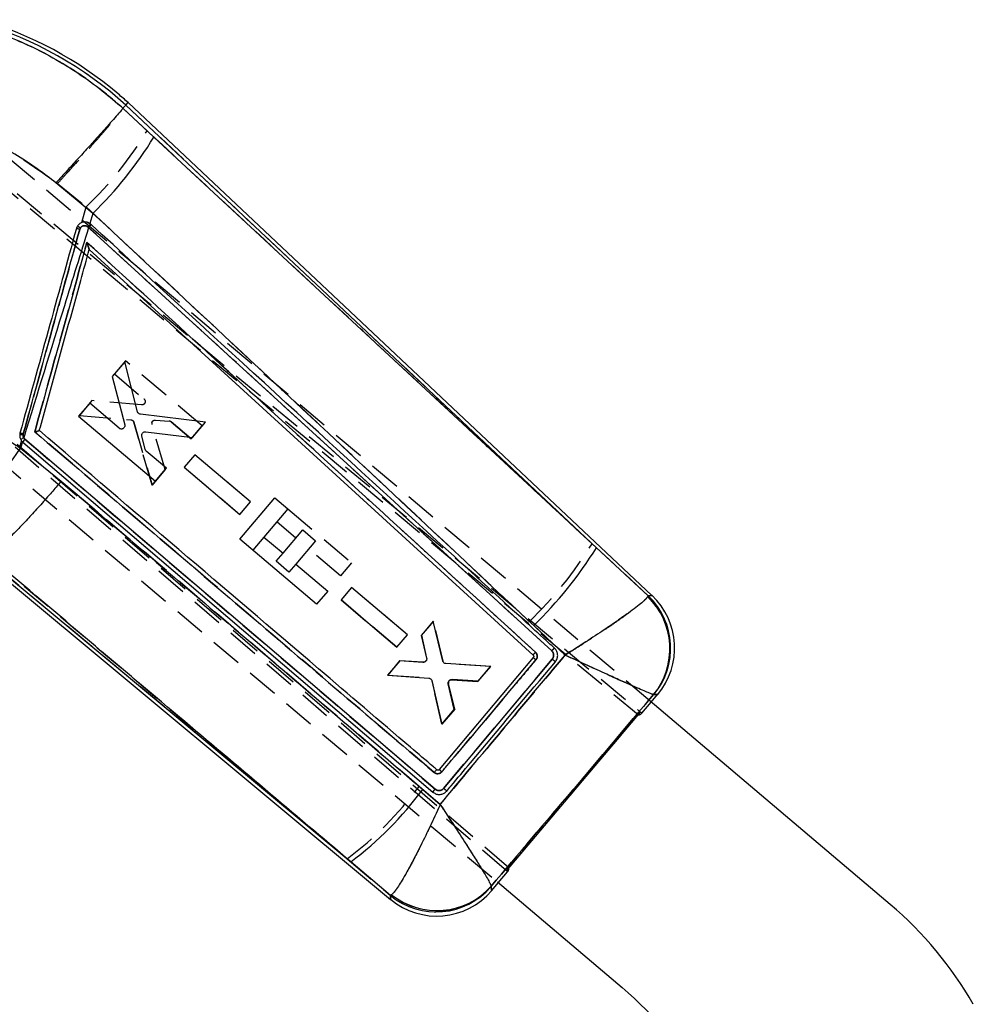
# Model space of a CAD drawing. Extents: x 56 to 617, y 36 to 436.
# Tile 31 of 31: x 533 to 591, y 317 to 376. Entities that reach past the tile are written whole.
import ezdxf

# ---------------------------------------------------------------- set-up
doc = ezdxf.new("R2010")
doc.units = 0
doc.header["$LTSCALE"] = 1.5
doc.linetypes.add('HIDDEN', pattern=[1.905, 1.27, -0.635])
doc.layers.get('0').update_dxf_attribs({"linetype": 'CONTINUOUS'})

msp = doc.modelspace()

# ---------------------------------------------------------------- linework, layer by layer
at = {"color": 7, "linetype": 'HIDDEN'}
for p, q in [((570.6714, 334.1034), (526.1896, 371.1181)), ((571.3943, 334.9266), (528.1602, 371.5237)), ((526.6901, 370.9696), (570.8144, 334.2751)), ((541.101, 369.269), (539.6453, 370.6257)), ((539.8185, 370.8132), (567.8859, 344.4123)), ((562.88, 324.899), (511.8761, 368.8158)), ((562.7343, 324.7296), (511.8441, 368.5755)), ((535.7064, 366.0967), (537.4356, 364.6867)), ((537.1744, 363.7425), (537.4356, 364.6867)), ((537.0849, 363.4191), (537.0429, 363.3282)), ((518.9534, 360.6472), (562.1875, 324.0501)), ((539.8028, 355.4143), (539.1372, 354.6282)), ((544.4229, 351.5042), (539.8028, 355.4143)), ((539.1372, 354.6282), (540.9117, 353.1264)), ((537.7798, 353.0249), (537.0203, 352.1278)), ((540.7595, 352.7612), (537.7798, 353.0249)), ((537.0203, 352.1278), (540.1139, 351.8756)), ((540.2957, 351.7275), (541.4047, 347.9392)), ((541.4047, 347.9392), (540.2957, 351.7275)), ((542.195, 348.8726), (541.385, 351.5836)), ((541.5993, 351.8512), (542.4281, 351.7911)), ((542.5465, 351.7428), (543.7573, 350.718)), ((543.7573, 350.718), (542.5465, 351.7428)), ((543.7573, 350.718), (544.4229, 351.5042)), ((533.6478, 351.0159), (533.6378, 350.9598)), ((533.4286, 350.2034), (533.5391, 350.6029)), ((543.967, 349.7694), (543.3307, 349.0179)), ((547.3267, 346.926), (543.967, 349.7694)), ((541.4047, 347.9392), (542.195, 348.8726)), ((542.195, 348.8726), (541.4047, 347.9392)), ((543.3307, 349.0179), (546.6903, 346.1744)), ((546.6903, 346.1744), (547.3267, 346.926)), ((549.5724, 346.5135), (553.4135, 343.262)), ((550.0571, 344.7537), (548.9068, 345.7273)), ((548.1328, 344.8129), (547.4678, 344.0274)), ((571.2714, 341.2732), (567.8859, 344.4123)), ((548.8728, 343.3545), (549.2832, 343.8394)), ((552.748, 342.4758), (550.8259, 344.1028)), ((553.1448, 325.4416), (531.3685, 343.5511)), ((549.6416, 342.7037), (548.8728, 343.3545)), ((550.0521, 343.1886), (549.6416, 342.7037)), ((553.4135, 343.262), (552.748, 342.4758)), ((553.4124, 341.7741), (552.776, 341.0225)), ((556.7721, 338.9306), (553.4124, 341.7741)), ((552.776, 341.0225), (556.1357, 338.179)), ((556.1357, 338.179), (552.776, 341.0225)), ((571.2714, 341.2732), (571.2482, 341.2288)), ((558.337, 339.7561), (557.6065, 338.8933)), ((558.9214, 337.339), (558.337, 339.7561)), ((564.116, 339.7313), (566.2659, 337.712)), ((556.1357, 338.179), (556.7721, 338.9306)), ((557.6065, 338.8933), (557.9225, 337.5221)), ((556.3024, 337.3528), (555.5868, 336.5077)), ((557.7083, 337.2676), (556.3024, 337.3528)), ((558.9528, 329.6828), (565.4933, 337.463)), ((561.784, 337.0157), (559.11, 337.181)), ((561.0396, 336.1364), (561.784, 337.0157)), ((555.5868, 336.5077), (558.0459, 336.3405)), ((558.2331, 336.1809), (558.8443, 333.5434)), ((558.8443, 333.5434), (558.2331, 336.1809)), ((559.4647, 336.2436), (561.0396, 336.1364)), ((561.0396, 336.1364), (559.4647, 336.2436)), ((559.6181, 334.4574), (559.2483, 335.987)), ((570.888, 334.2125), (571.4514, 334.8782)), ((571.5923, 335.3248), (571.6092, 335.3281)), ((558.8443, 333.5434), (559.6181, 334.4574)), ((559.6181, 334.4574), (558.8443, 333.5434)), ((562.88, 324.899), (570.6714, 334.1034)), ((558.7432, 328.7118), (557.4729, 329.8013)), ((553.1448, 325.4416), (555.7513, 323.2363)), ((562.2446, 324.0017), (562.8081, 324.6674)), ((561.8178, 323.7673), (561.8205, 323.795)), ((555.8208, 323.2816), (555.7513, 323.2363))]:
    msp.add_line(p, q, dxfattribs=at)
at = {"color": 7, "linetype": 'CONTINUOUS'}
for p, q in [((539.6449, 370.6254), (539.6448, 370.6253)), ((539.6448, 370.6253), (541.5095, 368.885)), ((539.8185, 370.8132), (539.6449, 370.6254)), ((539.8185, 370.8132), (539.9565, 370.9625)), ((568.1481, 344.1656), (539.8185, 370.8132)), ((571.4962, 341.2955), (539.9565, 370.9625)), ((541.5095, 368.885), (568.1481, 344.1656)), ((537.8419, 364.297), (535.6101, 366.1315)), ((537.8419, 364.297), (537.652, 363.6834)), ((537.5421, 363.4722), (537.5768, 363.4404)), ((537.5768, 363.4404), (565.4605, 337.9615)), ((537.7137, 363.6349), (537.652, 363.6834)), ((537.7487, 363.6029), (537.7137, 363.6349)), ((537.6197, 362.1238), (537.6191, 362.1243)), ((537.6197, 362.1238), (564.3436, 337.6974)), ((539.7609, 355.3656), (539.0016, 354.4683)), ((540.5206, 352.356), (539.7609, 355.3656)), ((539.0016, 354.4683), (539.7538, 351.5731)), ((537.6445, 352.8648), (536.9791, 352.0785)), ((539.4187, 351.3627), (537.6445, 352.8648)), ((536.9791, 352.0785), (541.5985, 348.1675)), ((544.6161, 351.733), (540.6966, 352.2012)), ((543.826, 350.7994), (544.6161, 351.733)), ((540.9861, 350.0875), (540.79, 350.895)), ((541.0185, 351.1506), (543.826, 350.7994)), ((533.5956, 350.5404), (533.4793, 350.1625)), ((533.5956, 350.5404), (533.6153, 350.5228)), ((533.6153, 350.5228), (558.3097, 329.4551)), ((533.7438, 350.7035), (533.6729, 350.7915)), ((558.4414, 329.6404), (533.7438, 350.7035)), ((533.4793, 350.1625), (535.9288, 348.1749)), ((542.2639, 348.9538), (541.0533, 349.9787)), ((543.9672, 349.7698), (543.331, 349.0181)), ((547.3264, 346.9258), (543.9672, 349.7698)), ((541.5985, 348.1675), (542.2639, 348.9538)), ((543.331, 349.0181), (546.6902, 346.1741)), ((546.6892, 344.6865), (548.7937, 347.1727)), ((546.6902, 346.1741), (547.3264, 346.9258)), ((548.7937, 347.1727), (549.5723, 346.5136)), ((549.5723, 346.5136), (548.1333, 344.8136)), ((549.2836, 343.8399), (550.468, 345.239)), ((550.468, 345.239), (551.2368, 344.5882)), ((551.309, 340.7759), (546.6892, 344.6865)), ((548.1333, 344.8136), (549.2836, 343.8399)), ((551.2368, 344.5882), (550.0525, 343.1891)), ((568.1481, 344.1656), (571.2682, 341.2729)), ((531.2378, 343.3954), (555.7619, 323.0007)), ((531.3685, 343.5511), (553.3654, 325.2582)), ((550.0525, 343.1891), (551.9745, 341.5621)), ((551.9745, 341.5621), (551.309, 340.7759)), ((553.4125, 341.7744), (552.7764, 341.0227)), ((556.7718, 338.9304), (553.4125, 341.7744)), ((552.7764, 341.0227), (556.1356, 338.1787)), ((571.2682, 341.2729), (571.2448, 341.228)), ((558.3295, 339.7478), (557.6141, 338.9025)), ((558.9005, 337.3501), (558.3295, 339.7478)), ((566.2638, 337.7104), (564.3776, 339.4816)), ((556.1356, 338.1787), (556.7718, 338.9304)), ((557.6141, 338.9025), (557.9304, 337.53)), ((556.3102, 337.3619), (555.5799, 336.4989)), ((557.7148, 337.2766), (556.3102, 337.3619)), ((564.3522, 337.5557), (558.6896, 330.8164)), ((565.4931, 337.4629), (558.9526, 329.6826)), ((564.3436, 337.6974), (564.3433, 337.6976)), ((561.791, 337.0245), (559.0888, 337.1918)), ((561.0173, 336.1104), (561.791, 337.0245)), ((555.5799, 336.4989), (558.0603, 336.3217)), ((558.2473, 336.1618), (558.8519, 333.5518)), ((559.4477, 336.2226), (561.0173, 336.1104)), ((559.5961, 334.4311), (559.2304, 335.9668)), ((585.8461, 322.6933), (571.3943, 334.9266)), ((571.4514, 334.8782), (571.8351, 335.3314)), ((571.6061, 335.3281), (571.589, 335.3247)), ((558.8519, 333.5518), (559.5961, 334.4311)), ((562.7343, 324.7296), (570.8144, 334.2751)), ((570.8144, 334.2751), (570.8311, 334.2612)), ((558.5563, 330.7961), (558.5442, 330.805)), ((557.692, 329.615), (558.7427, 328.7141)), ((555.7511, 323.2395), (553.3654, 325.2582)), ((562.7507, 324.7154), (562.7343, 324.7296)), ((561.82, 323.7982), (561.8174, 323.7705)), ((561.8482, 323.5335), (562.2446, 324.0017)), ((562.1875, 324.0501), (569.7004, 317.6906)), ((555.7511, 323.2395), (555.8207, 323.2851))]:
    msp.add_line(p, q, dxfattribs=at)
at = {"color": 8, "linetype": 'CONTINUOUS', "flags": 128}
for points in [[(571.2682, 341.2729), (571.4705, 341.293), (571.4962, 341.2955)], [(571.8351, 335.3314), (571.8093, 335.3311), (571.6061, 335.3281)], [(561.8174, 323.7705), (561.8448, 323.5602), (561.8482, 323.5335)], [(555.7619, 323.0007), (555.7607, 323.0276), (555.7511, 323.2395)]]:
    msp.add_lwpolyline(points, dxfattribs=at)
at = {"color": 7, "linetype": 'HIDDEN', "flags": 128}
for points in [[(571.4962, 341.2955), (571.4715, 341.2931), (571.2714, 341.2732)], [(571.6092, 335.3281), (571.8103, 335.3311), (571.8351, 335.3314)], [(570.8311, 334.2612), (570.8555, 334.2409), (570.8802, 334.2203), (570.8886, 334.2133)], [(562.8074, 324.6666), (562.7991, 324.6737), (562.7747, 324.6947), (562.7507, 324.7154)], [(561.8482, 323.5335), (561.8449, 323.5591), (561.8178, 323.7673)], [(555.7513, 323.2363), (555.7607, 323.0265), (555.7619, 323.0007)]]:
    msp.add_lwpolyline(points, dxfattribs=at)
at = {"color": 7, "linetype": 'CONTINUOUS', "flags": 128}
msp.add_lwpolyline([(558.3099, 329.4549), (558.3213, 329.4457), (558.3326, 329.4365)], dxfattribs=at)
at = {"color": 7, "linetype": 'CONTINUOUS'}
for centre, radius, start, end in [((524.596, 354.0497), 22.6437, 47.758113, 73.475808), ((524.596, 354.0497), 22.847, 49.752505, 73.475808), ((524.596, 354.0497), 22.847, 47.755172, 49.752505), ((521.2095, 381.3527), 23.823, 314.2802, 328.443066), ((534.197, 353.1817), 10.5382, 74.317047, 75.468314), ((538.2087, 362.9406), 0.8526, 125.487834, 141.42775), ((538.2353, 362.9163), 0.8416, 125.324884, 141.484066), ((531.3675, 342.929), 8.4024, 74.249342, 75.66864), ((534.0006, 350.0706), 0.7919, 114.448084, 130.037143), ((534.2078, 350.2373), 0.6577, 134.867451, 154.271262), ((514.9617, 362.3954), 22.1934, 310.343556, 326.550796), ((546.9136, 357.3993), 25.0208, 314.265498, 328.068189), ((568.2054, 338.0891), 4.3693, 320.75147, 45.922659), ((568.2603, 338.12), 4.3577, 320.15718, 46.347807), ((568.5232, 338.1349), 4.3391, 319.575907, 46.917296), ((567.9403, 341.6039), 5.4094, 228.448473, 230.679656), ((540.5278, 342.3332), 21.3626, 306.936997, 323.46245), ((558.5123, 326.6117), 4.3584, 230.689572, 319.315456), ((558.55, 326.7028), 4.3738, 231.39066, 318.387152), ((558.5364, 326.3369), 4.3391, 230.109522, 319.882565), ((571.3091, 305.5199), 22.5, 29.752505, 49.752505), ((555.1633, 300.5172), 22.5, 29.752505, 49.752505)]:
    msp.add_arc(centre, radius, start, end, dxfattribs=at)
at = {"color": 7, "linetype": 'HIDDEN'}
for centre, radius, start, end in [((524.596, 354.0497), 22.6437, 47.758113, 73.475808), ((521.9299, 380.8467), 22.3959, 313.816287, 328.871497), ((534.0123, 352.5175), 11.2275, 74.339992, 75.406317), ((538.2614, 365.229), 2.1587, 231.407008, 236.973878), ((538.2046, 362.9441), 0.8474, 125.400764, 141.458064), ((541.5866, 351.6422), 0.21, 160.556715, 196.20512), ((542.4132, 351.5852), 0.2064, 49.755363, 85.851), ((533.4042, 348.6997), 2.2721, 84.099784, 89.351696), ((531.0752, 341.8664), 9.5042, 74.295627, 75.547062), ((534.2082, 350.2369), 0.6583, 134.877855, 154.250263), ((547.8399, 356.698), 23.5113, 313.809883, 328.496809), ((568.2096, 338.0897), 4.3689, 320.739175, 45.932213), ((568.2639, 338.1202), 4.3574, 320.151591, 46.353431), ((569.5147, 343.4502), 7.8355, 228.78743, 230.328163), ((559.4537, 336.0343), 0.2108, 154.432073, 192.976303), ((540.2787, 342.5427), 21.4006, 306.956316, 323.460497), ((558.5126, 326.6081), 4.3582, 230.683784, 319.321225), ((558.5502, 326.6987), 4.3733, 231.383309, 318.396882)]:
    msp.add_arc(centre, radius, start, end, dxfattribs=at)
for centre, major_axis, start_param, end_param in [((529.7982, 368.3835), (41.0912, -34.1692), 6.2230058, 6.2828499), ((522.3209, 359.5502), (40.4857, -34.8846), 0.0003354, 0.0601795)]:
    msp.add_ellipse(centre, major_axis=major_axis, ratio=0.0699241, start_param=start_param, end_param=end_param, dxfattribs=at)
for points, knots in [([(539.6454, 370.6259), (539.1669, 371.0385), (538.2063, 371.8669), (536.3725, 373.1369), (534.1267, 374.4119), (532.319, 375.0836), (531.407, 375.4226)], [0, 0, 0, 0, 0.1969333, 0.3953625, 0.6949574, 1, 1, 1, 1]), ([(535.7064, 366.0967), (535.7301, 366.1226), (535.8983, 366.3063), (536.2962, 366.7424), (536.8875, 367.3954), (537.5252, 368.1069), (538.1053, 368.7622), (538.6138, 369.3451), (539.0336, 369.8365), (539.3537, 370.2234), (539.5717, 370.5021), (539.6207, 370.5845), (539.6453, 370.6257)], [0, 0, 0, 0, 0.0117317, 0.0834599, 0.1980318, 0.3126037, 0.4271712, 0.5417387, 0.6563039, 0.7708692, 0.8854347, 1, 1, 1, 1]), ([(528.5157, 369.9313), (529.2902, 369.6497), (530.8512, 369.0821), (533.2985, 367.8353), (534.8464, 366.7177), (535.7064, 366.0967)], [0, 0, 0, 0, 0.30442343, 0.6135002, 1, 1, 1, 1]), ([(567.8859, 344.4123), (565.2513, 346.8575), (556.323, 355.1441), (547.3947, 363.4289), (541.101, 369.269)], [0, 0, 0, 0, 0.295086, 1, 1, 1, 1]), ([(537.4356, 364.6867), (543.7106, 358.8291), (552.6119, 350.5198), (561.495, 342.1893), (564.116, 339.7313)], [0, 0, 0, 0, 0.7049425, 1, 1, 1, 1]), ([(533.6378, 350.9598), (534.5586, 354.2881), (535.7077, 358.4412), (536.8567, 362.5943), (537.0849, 363.4191)], [0, 0, 0, 0, 0.8013984, 1, 1, 1, 1]), ([(537.0429, 363.3282), (536.4771, 361.2761), (535.3454, 357.172), (534.2137, 353.0679), (533.6478, 351.0159)], [0, 0, 0, 0, 0.5000003, 1, 1, 1, 1]), ([(537.5418, 363.4721), (537.512, 363.4941), (537.4543, 363.5366), (537.3482, 363.5572), (537.2458, 363.5438), (537.1511, 363.4981), (537.107, 363.4455), (537.0849, 363.4191)], [0, 0, 0, 0, 0.2124046, 0.4100429, 0.6070212, 0.8035103, 1, 1, 1, 1]), ([(537.5021, 363.7533), (537.5586, 363.7316), (537.6354, 363.7021), (537.6973, 363.649), (537.7137, 363.6349)], [0, 0, 0, 0, 0.7345466, 1, 1, 1, 1]), ([(565.4604, 337.9615), (560.8074, 342.2139), (551.5013, 350.7186), (542.195, 359.221), (537.5418, 363.4721)], [0, 0, 0, 0, 0.50000171, 1, 1, 1, 1]), ([(534.3367, 351.147), (534.8506, 353.0104), (535.8987, 356.8112), (536.9467, 360.612), (537.4808, 362.5493)], [0, 0, 0, 0, 0.4902751, 1, 1, 1, 1]), ([(537.4808, 362.5493), (542.0315, 358.3918), (551.0325, 350.1684), (560.033, 341.943), (564.4832, 337.8761)], [0, 0, 0, 0, 0.5055709, 1, 1, 1, 1]), ([(537.4808, 362.5493), (537.4811, 362.5485), (537.4973, 362.492), (537.5293, 362.3838), (537.5704, 362.2526), (537.5981, 362.1719), (537.6129, 362.1339), (537.6172, 362.1273), (537.6191, 362.1243)], [0, 0, 0, 0, 0.0053156, 0.3355753, 0.640499, 0.8090143, 0.9156985, 1, 1, 1, 1]), ([(540.9668, 352.883), (540.9553, 352.8627), (540.9322, 352.8222), (540.8747, 352.7806), (540.8147, 352.7602), (540.7755, 352.7609), (540.7595, 352.7612)], [0, 0, 0, 0, 0.2706708, 0.541328, 0.8126504, 1, 1, 1, 1]), ([(540.9117, 353.1264), (540.9281, 353.1094), (540.9609, 353.0754), (540.9849, 353.0075), (540.9874, 352.9405), (540.9732, 352.9007), (540.9668, 352.883)], [0, 0, 0, 0, 0.2637324, 0.5274765, 0.7900765, 1, 1, 1, 1]), ([(540.1139, 351.8756), (540.1371, 351.8713), (540.1835, 351.8627), (540.2423, 351.8216), (540.2793, 351.7736), (540.2914, 351.7395), (540.2957, 351.7275)], [0, 0, 0, 0, 0.2821292, 0.5642383, 0.8465091, 1, 1, 1, 1]), ([(541.3886, 351.7121), (541.3986, 351.7334), (541.4184, 351.776), (541.4729, 351.8226), (541.5354, 351.8498), (541.5791, 351.8508), (541.5993, 351.8512)], [0, 0, 0, 0, 0.2587185, 0.5174309, 0.7766169, 1, 1, 1, 1]), ([(533.6378, 350.9598), (533.6378, 350.9323), (533.6378, 350.8706), (533.6724, 350.7776), (533.7199, 350.7281), (533.7437, 350.7033)], [0, 0, 0, 0, 0.28573781, 0.64286535, 1, 1, 1, 1]), ([(534.3367, 351.147), (534.3376, 351.1473), (534.3435, 351.1491), (534.3793, 351.1602), (534.4407, 351.1785), (534.5138, 351.1989), (534.5678, 351.2127), (534.6033, 351.2204), (534.6108, 351.2203), (534.6143, 351.2203)], [0, 0, 0, 0, 0.00709168, 0.0477958, 0.28783696, 0.4954334, 0.67673412, 0.84898494, 1, 1, 1, 1]), ([(558.3799, 330.6422), (554.3966, 334.0397), (546.3833, 340.8745), (538.3679, 347.7095), (534.3367, 351.147)], [0, 0, 0, 0, 0.4970738, 1, 1, 1, 1]), ([(533.7437, 350.7033), (537.8606, 347.1927), (546.0943, 340.1715), (554.3256, 333.1508), (558.4412, 329.6405)], [0, 0, 0, 0, 0.5000072, 1, 1, 1, 1]), ([(557.4729, 329.8013), (554.1822, 332.6171), (547.0115, 338.7531), (539.8203, 344.8679), (535.9291, 348.1766)], [0, 0, 0, 0, 0.4589035, 1, 1, 1, 1]), ([(531.5075, 343.7164), (535.4144, 340.4172), (542.6282, 334.3257), (549.8393, 328.234), (553.1448, 325.4416)], [0, 0, 0, 0, 0.5416066, 1, 1, 1, 1]), ([(566.2659, 337.712), (566.2699, 337.7144), (566.6934, 337.9774), (567.5121, 338.4948), (568.5651, 339.1853), (569.4194, 339.7672), (570.0578, 340.2206), (570.5467, 340.587), (570.8974, 340.8694), (571.1444, 341.0918), (571.2136, 341.1831), (571.2482, 341.2288)], [0, 0, 0, 0, 0.0015898, 0.1706821, 0.3314939, 0.4593188, 0.5871189, 0.6916954, 0.7962596, 0.8981334, 1, 1, 1, 1]), ([(564.3433, 337.6976), (564.3439, 337.7016), (564.3452, 337.7097), (564.3762, 337.7521), (564.4236, 337.8098), (564.4633, 337.854), (564.4832, 337.8761)], [0, 0, 0, 0, 0.2499988, 0.4999946, 0.7499946, 1, 1, 1, 1]), ([(564.4832, 337.8761), (564.4967, 337.8623), (564.5363, 337.8219), (564.5799, 337.7365), (564.5962, 337.6251), (564.5762, 337.5122), (564.5338, 337.4502), (564.5126, 337.4191)], [0, 0, 0, 0, 0.11565806, 0.33659516, 0.55729606, 0.77790051, 1, 1, 1, 1]), ([(565.4603, 337.9617), (565.4808, 337.9837), (565.5219, 338.0278), (565.5765, 338.0812), (565.6164, 338.1163), (565.6247, 338.1187), (565.6288, 338.1199)], [0, 0, 0, 0, 0.2519011, 0.5037969, 0.7556958, 1, 1, 1, 1]), ([(565.4933, 337.463), (565.5092, 337.4849), (565.5491, 337.5396), (565.5809, 337.6459), (565.5767, 337.769), (565.5352, 337.8804), (565.484, 337.936), (565.4604, 337.9615)], [0, 0, 0, 0, 0.1470986, 0.3681138, 0.589474, 0.8110955, 1, 1, 1, 1]), ([(557.8988, 337.3707), (557.8846, 337.3515), (557.8564, 337.3132), (557.793, 337.2776), (557.7413, 337.267), (557.713, 337.2675), (557.7083, 337.2676)], [0, 0, 0, 0, 0.3121673, 0.6243024, 0.9373425, 1, 1, 1, 1]), ([(566.2659, 337.712), (565.005, 336.2052), (562.4955, 333.2067), (559.9898, 330.2051), (558.7432, 328.7118)], [0, 0, 0, 0, 0.5024893, 1, 1, 1, 1]), ([(564.5126, 337.4191), (564.4146, 337.3025), (563.9248, 336.7198), (562.0359, 334.4728), (560.2449, 332.3423), (558.8458, 330.6781)], [0, 0, 0, 0, 0.0518642, 0.2593197, 1, 1, 1, 1]), ([(565.4935, 337.4633), (565.5055, 337.4532), (565.5296, 337.433), (565.5649, 337.4034), (565.5977, 337.3759), (565.6267, 337.3517), (565.6508, 337.3318), (565.6687, 337.317), (565.6787, 337.3089), (565.681, 337.3071), (565.6819, 337.3064)], [0, 0, 0, 0, 0.1313418, 0.2626796, 0.3940242, 0.5253703, 0.6567078, 0.7880534, 0.9193955, 1, 1, 1, 1]), ([(566.2659, 337.712), (566.2701, 337.71), (566.7213, 337.5006), (567.5936, 337.0977), (568.7168, 336.5837), (569.6291, 336.1706), (570.3117, 335.8653), (570.8353, 335.6349), (571.212, 335.473), (571.4783, 335.3632), (571.5543, 335.3376), (571.5923, 335.3248)], [0, 0, 0, 0, 0.0015897, 0.1706833, 0.3314954, 0.4593198, 0.5871198, 0.6916958, 0.7962602, 0.8981336, 1, 1, 1, 1]), ([(559.2635, 336.1253), (559.2757, 336.1455), (559.3002, 336.1858), (559.3595, 336.2263), (559.4169, 336.2439), (559.4525, 336.2436), (559.4647, 336.2436)], [0, 0, 0, 0, 0.2836298, 0.567227, 0.8514475, 1, 1, 1, 1]), ([(561.8205, 323.795), (563.4504, 325.7177), (566.708, 329.5607), (569.965, 333.4043), (571.5923, 335.3248)], [0, 0, 0, 0, 0.5003394, 1, 1, 1, 1]), ([(558.6896, 330.8164), (558.6918, 330.8142), (558.696, 330.8098), (558.7314, 330.7782), (558.7826, 330.733), (558.8247, 330.6964), (558.8458, 330.6781)], [0, 0, 0, 0, 0.2500023, 0.49999988, 0.7500028, 1, 1, 1, 1]), ([(558.8457, 330.6781), (558.8185, 330.6523), (558.764, 330.6007), (558.6556, 330.563), (558.5428, 330.5612), (558.4473, 330.5919), (558.3987, 330.6282), (558.3799, 330.6422)], [0, 0, 0, 0, 0.2157303, 0.4314768, 0.6474599, 0.8637776, 1, 1, 1, 1]), ([(558.3098, 329.455), (558.31, 329.4593), (558.3104, 329.4679), (558.3392, 329.512), (558.3841, 329.572), (558.4221, 329.6177), (558.4411, 329.6406)], [0, 0, 0, 0, 0.250001, 0.5000018, 0.7500011, 1, 1, 1, 1]), ([(558.4412, 329.6405), (558.4682, 329.621), (558.5283, 329.5778), (558.6421, 329.5492), (558.7647, 329.5585), (558.8744, 329.6046), (558.9281, 329.6581), (558.9528, 329.6828)], [0, 0, 0, 0, 0.17517692, 0.38951018, 0.60336053, 0.81687677, 1, 1, 1, 1]), ([(558.7432, 328.7118), (558.7413, 328.7076), (558.5295, 328.236), (558.1086, 327.3244), (557.5372, 326.1531), (557.0493, 325.208), (556.5856, 324.3629), (556.2241, 323.7737), (555.964, 323.4162), (555.8686, 323.3265), (555.8208, 323.2816)], [0, 0, 0, 0, 0.0016041, 0.1785824, 0.3463713, 0.4792648, 0.6121275, 0.7972965, 0.8986521, 1, 1, 1, 1]), ([(558.7432, 328.7118), (558.7458, 328.708), (559.0312, 328.279), (559.578, 327.4501), (560.2673, 326.3869), (560.8118, 325.5302), (561.2869, 324.7654), (561.6015, 324.234), (561.7748, 323.9135), (561.8052, 323.8345), (561.8205, 323.795)], [0, 0, 0, 0, 0.0016037, 0.1785881, 0.3463766, 0.4792723, 0.6121379, 0.797307, 0.8986573, 1, 1, 1, 1])]:
    msp.add_open_spline(points, degree=3, knots=knots, dxfattribs=at)
at = {"color": 7, "linetype": 'CONTINUOUS'}
for points, knots in [([(532.2651, 375.1292), (532.8026, 374.9133), (533.8775, 374.4814), (535.4436, 373.6733), (536.9616, 372.7442), (538.376, 371.7286), (539.2366, 370.9804), (539.6449, 370.6254)], [0, 0, 0, 0, 0.2007332, 0.4014641, 0.6076472, 0.8138316, 1, 1, 1, 1]), ([(539.6448, 370.6253), (539.6164, 370.5877), (539.5596, 370.5126), (539.3303, 370.2446), (538.9994, 369.8677), (538.5699, 369.3854), (538.0529, 368.8105), (537.4657, 368.1618), (536.8227, 367.4553), (536.2196, 366.7956), (535.8113, 366.3505), (535.6338, 366.1573), (535.6101, 366.1315)], [0, 0, 0, 0, 0.1140589, 0.2281175, 0.3421763, 0.4562347, 0.5702956, 0.6843569, 0.798422, 0.9124876, 0.988316, 1, 1, 1, 1]), ([(535.6101, 366.1315), (535.2603, 366.3992), (534.109, 367.2805), (531.9801, 368.5855), (530.1128, 369.361), (529.1684, 369.7531)], [0, 0, 0, 0, 0.1773837, 0.5839752, 1, 1, 1, 1]), ([(564.3776, 339.4816), (563.9286, 339.903), (555.0964, 348.19), (546.2441, 356.4536), (537.8419, 364.297)], [0, 0, 0, 0, 0.0508466, 1, 1, 1, 1]), ([(536.8412, 363.3827), (536.2755, 361.3306), (535.1443, 357.2263), (534.013, 353.122), (533.4473, 351.0699)], [0, 0, 0, 0, 0.5000001, 1, 1, 1, 1]), ([(533.6483, 351.0159), (534.2146, 353.0678), (535.347, 357.1717), (536.4794, 361.2756), (537.0456, 363.3276)], [0, 0, 0, 0, 0.4999996, 1, 1, 1, 1]), ([(537.5768, 363.4404), (537.0916, 361.8715), (535.7878, 357.6559), (534.4886, 353.439), (533.6729, 350.7915)], [0, 0, 0, 0, 0.3721715, 1, 1, 1, 1]), ([(537.5089, 363.7513), (537.502, 363.7533), (537.4377, 363.7718), (537.3086, 363.7822), (537.1316, 363.7364), (536.9807, 363.6341), (536.8838, 363.5076), (536.8528, 363.4169), (536.8412, 363.3827)], [0, 0, 0, 0, 0.0251798, 0.2376735, 0.44992, 0.6615968, 0.8727228, 1, 1, 1, 1]), ([(537.0456, 363.3276), (537.0585, 363.3609), (537.084, 363.4264), (537.1606, 363.5004), (537.254, 363.5457), (537.3573, 363.5565), (537.4597, 363.534), (537.5147, 363.4928), (537.5421, 363.4722)], [0, 0, 0, 0, 0.1719539, 0.3374585, 0.5031246, 0.6688205, 0.8343867, 1, 1, 1, 1]), ([(537.652, 363.6834), (537.6311, 363.6965), (537.586, 363.7246), (537.5358, 363.742), (537.5089, 363.7513)], [0, 0, 0, 0, 0.4645802, 1, 1, 1, 1]), ([(565.6287, 338.12), (565.5166, 338.2224), (564.9564, 338.7346), (562.6037, 340.8857), (553.4228, 349.2792), (544.6894, 357.2602), (537.7487, 363.6029)], [0, 0, 0, 0, 0.01205618, 0.06028114, 0.25318068, 1, 1, 1, 1]), ([(537.4809, 362.5495), (536.9467, 360.6121), (535.8987, 356.8113), (534.8506, 353.0105), (534.3368, 351.1472)], [0, 0, 0, 0, 0.5097396, 1, 1, 1, 1]), ([(564.4831, 337.8762), (560.033, 341.9431), (551.0324, 350.1686), (542.0315, 358.392), (537.4809, 362.5495)], [0, 0, 0, 0, 0.4944269, 1, 1, 1, 1]), ([(537.6191, 362.1243), (537.6172, 362.1272), (537.6129, 362.1339), (537.5982, 362.1718), (537.5706, 362.2522), (537.5295, 362.3836), (537.4975, 362.4919), (537.4812, 362.5486), (537.4809, 362.5495)], [0, 0, 0, 0, 0.0842076, 0.1907006, 0.3587667, 0.6628465, 0.9946859, 1, 1, 1, 1]), ([(534.6143, 351.2203), (534.6355, 351.2975), (534.8187, 351.9618), (535.6491, 354.9745), (536.6297, 358.5317), (537.4483, 361.5019), (537.6197, 362.1238)], [0, 0, 0, 0, 0.02124188, 0.18277585, 0.82891172, 1, 1, 1, 1]), ([(524.4133, 355.2786), (525.1823, 354.9148), (526.7202, 354.1871), (529.0098, 352.9532), (531.2771, 351.6225), (532.7452, 350.6492), (533.4793, 350.1625)], [0, 0, 0, 0, 0.2468868, 0.49377802, 0.74688394, 1, 1, 1, 1]), ([(540.6966, 352.2012), (540.6737, 352.2063), (540.6278, 352.2165), (540.5707, 352.2597), (540.5354, 352.3091), (540.5245, 352.3437), (540.5206, 352.356)], [0, 0, 0, 0, 0.2815225, 0.5629927, 0.8450245, 1, 1, 1, 1]), ([(539.7538, 351.5731), (539.7574, 351.5499), (539.7646, 351.5036), (539.7455, 351.4347), (539.7112, 351.3815), (539.6803, 351.3579), (539.6679, 351.3485)], [0, 0, 0, 0, 0.2728092, 0.5456821, 0.8174285, 1, 1, 1, 1]), ([(533.4473, 351.0699), (533.4371, 351.0107), (533.4166, 350.8923), (533.4626, 350.7149), (533.5343, 350.601), (533.5861, 350.5498), (533.5956, 350.5404)], [0, 0, 0, 0, 0.30993257, 0.61984598, 0.93028427, 1, 1, 1, 1]), ([(533.6729, 350.7915), (533.6689, 350.7994), (533.65, 350.8377), (533.6308, 350.9147), (533.6425, 350.9821), (533.6483, 351.0159)], [0, 0, 0, 0, 0.1158417, 0.5576254, 1, 1, 1, 1]), ([(534.3368, 351.1472), (534.3377, 351.1474), (534.3435, 351.1493), (534.3792, 351.1603), (534.4406, 351.1785), (534.5136, 351.199), (534.5677, 351.2127), (534.6033, 351.2204), (534.6108, 351.2203), (534.6143, 351.2203)], [0, 0, 0, 0, 0.0070947, 0.0470968, 0.2872205, 0.4949045, 0.6762651, 0.8485475, 1, 1, 1, 1]), ([(534.3368, 351.1472), (538.3679, 347.7097), (546.3833, 340.8746), (554.3967, 334.0397), (558.3799, 330.6423)], [0, 0, 0, 0, 0.5029265, 1, 1, 1, 1]), ([(558.5442, 330.805), (558.477, 330.8623), (557.9483, 331.3135), (555.5735, 333.3401), (547.6653, 340.0882), (540.2164, 346.4418), (534.6143, 351.2203)], [0, 0, 0, 0, 0.0084307, 0.0663001, 0.2977777, 1, 1, 1, 1]), ([(539.6679, 351.3485), (539.6472, 351.3374), (539.6058, 351.3153), (539.5345, 351.3109), (539.4692, 351.3266), (539.4344, 351.3514), (539.4187, 351.3627)], [0, 0, 0, 0, 0.2609651, 0.5218931, 0.7839012, 1, 1, 1, 1]), ([(540.79, 350.895), (540.7869, 350.9185), (540.7807, 350.9655), (540.8017, 351.0345), (540.8398, 351.0908), (540.8759, 351.1148), (540.8924, 351.1258)], [0, 0, 0, 0, 0.2607375, 0.5215327, 0.7812899, 1, 1, 1, 1]), ([(540.8924, 351.1258), (540.9142, 351.1355), (540.9546, 351.1535), (540.9984, 351.1515), (541.0185, 351.1506)], [0, 0, 0, 0, 0.5424708, 1, 1, 1, 1]), ([(541.0533, 349.9787), (541.0367, 349.9954), (541.0059, 350.0265), (540.9924, 350.0682), (540.9861, 350.0875)], [0, 0, 0, 0, 0.53614581, 1, 1, 1, 1]), ([(535.9288, 348.1749), (535.8961, 348.1364), (535.6798, 347.8813), (535.2375, 347.3677), (534.6084, 346.6567), (533.9636, 345.9507), (533.3606, 345.3146), (532.8147, 344.7636), (532.3433, 344.3162), (531.9592, 343.9841), (531.667, 343.7693), (531.5617, 343.7353), (531.5091, 343.7183)], [0, 0, 0, 0, 0.0164558, 0.1089481, 0.2203305, 0.3317127, 0.4430946, 0.554476, 0.665857, 0.7772379, 0.888619, 1, 1, 1, 1]), ([(535.9288, 348.1749), (539.7603, 344.9174), (547.0249, 338.7412), (554.2688, 332.5437), (557.692, 329.615)], [0, 0, 0, 0, 0.527435, 1, 1, 1, 1]), ([(553.3654, 325.2582), (549.927, 328.1629), (542.6428, 334.3164), (535.3561, 340.4697), (531.5091, 343.7183)], [0, 0, 0, 0, 0.4720472, 1, 1, 1, 1]), ([(571.2448, 341.228), (571.2101, 341.1823), (571.1409, 341.0909), (570.8943, 340.8686), (570.544, 340.5863), (570.0553, 340.2197), (569.4171, 339.7661), (568.5629, 339.184), (567.51, 338.4933), (566.6914, 337.9758), (566.2678, 337.7128), (566.2638, 337.7104)], [0, 0, 0, 0, 0.1016327, 0.2032726, 0.3078958, 0.412531, 0.5404041, 0.6683018, 0.8292124, 0.9984093, 1, 1, 1, 1]), ([(564.3433, 337.6976), (564.3439, 337.7017), (564.3452, 337.7097), (564.3762, 337.7521), (564.4236, 337.8099), (564.4633, 337.8541), (564.4831, 337.8762)], [0, 0, 0, 0, 0.2499971, 0.5000018, 0.7499981, 1, 1, 1, 1]), ([(564.5125, 337.4191), (564.5345, 337.4514), (564.5767, 337.5136), (564.5959, 337.6265), (564.5799, 337.7365), (564.5363, 337.8219), (564.4967, 337.8623), (564.4831, 337.8762)], [0, 0, 0, 0, 0.229957, 0.4426847, 0.663388, 0.8843278, 1, 1, 1, 1]), ([(565.6288, 338.1198), (565.6247, 338.1187), (565.6164, 338.1163), (565.5765, 338.0812), (565.5219, 338.0278), (565.4808, 337.9837), (565.4603, 337.9617)], [0, 0, 0, 0, 0.2443276, 0.4962161, 0.7481057, 1, 1, 1, 1]), ([(565.4605, 337.9615), (565.4793, 337.9417), (565.5261, 337.8926), (565.5714, 337.7913), (565.5832, 337.6691), (565.5566, 337.5533), (565.5132, 337.4914), (565.4931, 337.4629)], [0, 0, 0, 0, 0.1486909, 0.3697127, 0.5904027, 0.8109492, 1, 1, 1, 1]), ([(565.6821, 337.3066), (565.7197, 337.3617), (565.7948, 337.4719), (565.8302, 337.6727), (565.8013, 337.871), (565.7236, 338.0232), (565.6531, 338.0951), (565.6288, 338.1198)], [0, 0, 0, 0, 0.2209555, 0.4418752, 0.6627847, 0.8838988, 1, 1, 1, 1]), ([(557.8601, 337.3251), (557.8404, 337.3117), (557.801, 337.2851), (557.748, 337.2757), (557.7196, 337.2765), (557.7148, 337.2766)], [0, 0, 0, 0, 0.4532177, 0.906387, 1, 1, 1, 1]), ([(557.9304, 337.53), (557.933, 337.5064), (557.9382, 337.4586), (557.9154, 337.389), (557.8842, 337.3463), (557.8633, 337.3279), (557.8601, 337.3251)], [0, 0, 0, 0, 0.3123927, 0.6308629, 0.9439148, 1, 1, 1, 1]), ([(558.7427, 328.7141), (559.9891, 330.2068), (562.4944, 333.207), (565.0032, 336.2043), (566.2638, 337.7104)], [0, 0, 0, 0, 0.4975315, 1, 1, 1, 1]), ([(558.8481, 330.6809), (558.9461, 330.7974), (559.4359, 331.3801), (561.3241, 333.6262), (563.1143, 335.7557), (564.5125, 337.4191)], [0, 0, 0, 0, 0.05188525, 0.2594278, 1, 1, 1, 1]), ([(559.0888, 337.1918), (559.0656, 337.1955), (559.0193, 337.2031), (558.96, 337.2428), (558.9186, 337.2938), (558.906, 337.3331), (558.9005, 337.3501)], [0, 0, 0, 0, 0.265569, 0.531101, 0.7973819, 1, 1, 1, 1]), ([(559.1432, 329.5248), (559.228, 329.6257), (559.7045, 330.1931), (561.8835, 332.7875), (563.9787, 335.2802), (565.6821, 337.3066)], [0, 0, 0, 0, 0.0389186, 0.2186606, 1, 1, 1, 1]), ([(564.3436, 337.6974), (564.3511, 337.6889), (564.3664, 337.6717), (564.377, 337.638), (564.3765, 337.603), (564.3665, 337.5748), (564.3559, 337.5606), (564.3522, 337.5557)], [0, 0, 0, 0, 0.2177461, 0.4389256, 0.6604399, 0.8826006, 1, 1, 1, 1]), ([(565.6821, 337.3067), (565.6812, 337.3073), (565.6788, 337.3091), (565.6688, 337.3171), (565.6508, 337.3318), (565.6267, 337.3516), (565.5975, 337.3758), (565.5646, 337.4031), (565.5292, 337.4326), (565.5052, 337.4528), (565.4931, 337.4629)], [0, 0, 0, 0, 0.0804497, 0.2118142, 0.343178, 0.4745414, 0.6059072, 0.737273, 0.8686333, 1, 1, 1, 1]), ([(571.589, 335.3247), (571.5509, 335.3375), (571.4748, 335.3631), (571.209, 335.4726), (570.8328, 335.6341), (570.3093, 335.8643), (569.6269, 336.1695), (568.7147, 336.5823), (567.5915, 337.0962), (566.7192, 337.4991), (566.268, 337.7084), (566.2638, 337.7104)], [0, 0, 0, 0, 0.1016326, 0.2032724, 0.3078954, 0.4125305, 0.5404031, 0.6683004, 0.8292115, 0.9984093, 1, 1, 1, 1]), ([(558.0603, 336.3217), (558.0835, 336.3177), (558.1298, 336.3097), (558.1889, 336.2692), (558.2297, 336.2178), (558.242, 336.1786), (558.2473, 336.1618)], [0, 0, 0, 0, 0.26636881, 0.53271346, 0.79980059, 1, 1, 1, 1]), ([(559.2304, 335.9668), (559.2274, 335.9903), (559.2214, 336.0373), (559.2427, 336.1063), (559.2767, 336.1557), (559.3045, 336.1774), (559.3138, 336.1847)], [0, 0, 0, 0, 0.2858565, 0.5717786, 0.8564374, 1, 1, 1, 1]), ([(559.3138, 336.1847), (559.3346, 336.1967), (559.376, 336.2207), (559.4238, 336.222), (559.4477, 336.2226)], [0, 0, 0, 0, 0.50091177, 1, 1, 1, 1]), ([(571.589, 335.3247), (569.9621, 333.4049), (566.7062, 329.5624), (563.4495, 325.7205), (561.82, 323.7982)], [0, 0, 0, 0, 0.49964476, 1, 1, 1, 1]), ([(558.3799, 330.6423), (558.3996, 330.665), (558.4391, 330.7105), (558.4921, 330.7656), (558.5313, 330.8015), (558.5399, 330.8038), (558.5442, 330.805)], [0, 0, 0, 0, 0.2519917, 0.5039811, 0.7559697, 1, 1, 1, 1]), ([(558.6896, 330.8164), (558.6811, 330.8083), (558.664, 330.7921), (558.63, 330.7803), (558.5946, 330.7797), (558.57, 330.7879), (558.5582, 330.795), (558.5563, 330.7961)], [0, 0, 0, 0, 0.2392606, 0.4785163, 0.7173942, 0.955545, 1, 1, 1, 1]), ([(558.8481, 330.6809), (558.8268, 330.6989), (558.7841, 330.7348), (558.7321, 330.7791), (558.6962, 330.81), (558.6918, 330.8143), (558.6896, 330.8164)], [0, 0, 0, 0, 0.2499972, 0.5000006, 0.7499995, 1, 1, 1, 1]), ([(558.3799, 330.6423), (558.3987, 330.6282), (558.4473, 330.5919), (558.5429, 330.5613), (558.6556, 330.563), (558.7652, 330.6011), (558.8202, 330.654), (558.8481, 330.6809)], [0, 0, 0, 0, 0.1352888, 0.3501068, 0.5645896, 0.7788379, 1, 1, 1, 1]), ([(558.4412, 329.6406), (558.4222, 329.6177), (558.3842, 329.572), (558.3393, 329.512), (558.3105, 329.4678), (558.3101, 329.4592), (558.3099, 329.455)], [0, 0, 0, 0, 0.2500042, 0.5000028, 0.749998, 1, 1, 1, 1]), ([(558.9526, 329.6826), (558.933, 329.6624), (558.8848, 329.6129), (558.7837, 329.5637), (558.6611, 329.5479), (558.5395, 329.5718), (558.4736, 329.6179), (558.4414, 329.6404)], [0, 0, 0, 0, 0.1483081, 0.3627963, 0.5777572, 0.7935337, 1, 1, 1, 1]), ([(559.1433, 329.5248), (559.1424, 329.5254), (559.1398, 329.5272), (559.1298, 329.5352), (559.1116, 329.55), (559.0872, 329.5701), (559.0577, 329.5945), (559.0245, 329.6222), (558.9889, 329.6521), (558.9647, 329.6725), (558.9526, 329.6826)], [0, 0, 0, 0, 0.0737778, 0.2060967, 0.3384106, 0.4707283, 0.6030478, 0.7353614, 0.8676853, 1, 1, 1, 1]), ([(558.3326, 329.4365), (558.3893, 329.4013), (558.5025, 329.3307), (558.7049, 329.304), (558.9023, 329.3418), (559.051, 329.4263), (559.1198, 329.4997), (559.1432, 329.5248)], [0, 0, 0, 0, 0.2215844, 0.4431562, 0.6645566, 0.8856495, 1, 1, 1, 1]), ([(558.7427, 328.7141), (558.7407, 328.7098), (558.5294, 328.2392), (558.1092, 327.3293), (557.5384, 326.1593), (557.0505, 325.214), (556.5864, 324.368), (556.2245, 323.7781), (555.9642, 323.4201), (555.8685, 323.3301), (555.8207, 323.2851)], [0, 0, 0, 0, 0.0016048, 0.1783042, 0.3458628, 0.478881, 0.6118686, 0.7971532, 0.8985805, 1, 1, 1, 1]), ([(558.7427, 328.7141), (558.7452, 328.7102), (559.03, 328.282), (559.5759, 327.4548), (560.2645, 326.3926), (560.8093, 325.5358), (561.285, 324.7702), (561.6002, 324.2382), (561.774, 323.9172), (561.8047, 323.8379), (561.82, 323.7982)], [0, 0, 0, 0, 0.0016048, 0.1783098, 0.3458681, 0.4788883, 0.6118783, 0.7971632, 0.8985855, 1, 1, 1, 1])]:
    msp.add_open_spline(points, degree=3, knots=knots, dxfattribs=at)

doc.saveas('drawing.dxf')
